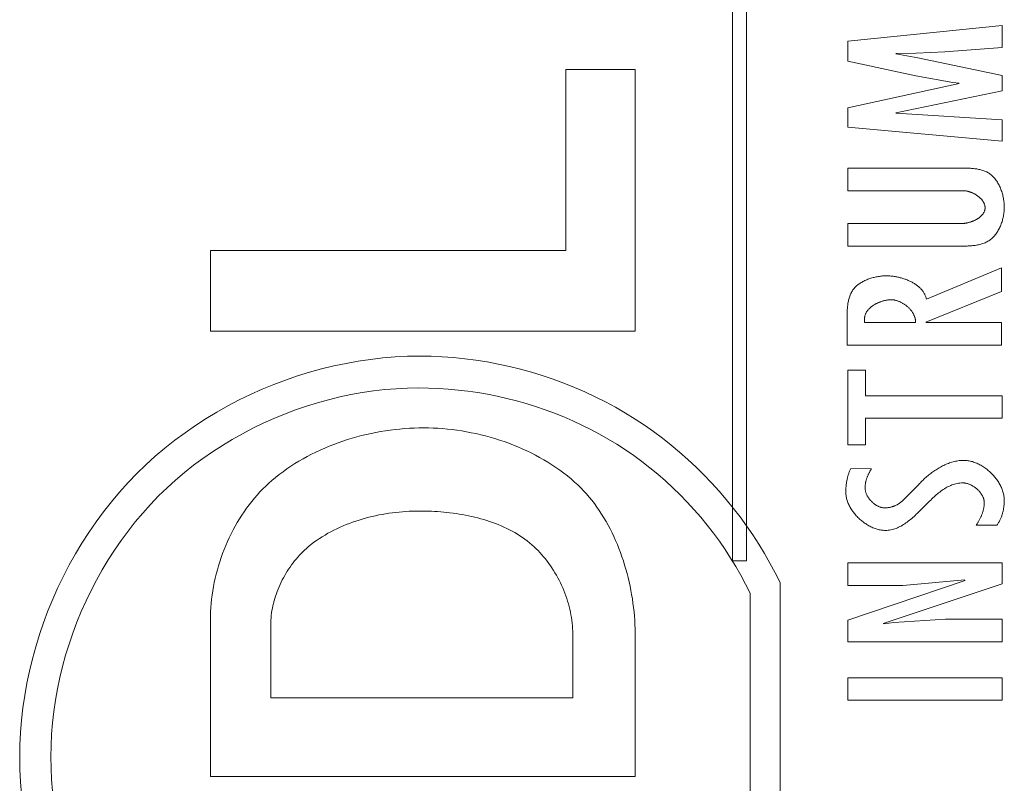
# Model space of a CAD drawing. Header units: millimetres. Extents: x 3925 to 5043, y -86 to 778.
# Tile 21 of 25: x 4511.38 to 4520.68, y 416.63 to 423.85. Entities that reach past the tile are written whole.
import ezdxf

# ---------------------------------------------------------------- set-up
doc = ezdxf.new("R2010")
doc.units = ezdxf.units.MM
doc.header["$LTSCALE"] = 46.255
doc.layers.add('H30K-TOP-COVDXF_CONTINUOUS_LINE', color=7, linetype='CONTINUOUS')

msp = doc.modelspace()

# ---------------------------------------------------------------- linework, layer by layer
at = {"layer": 'H30K-TOP-COVDXF_CONTINUOUS_LINE', "color": 7, "linetype": 'Continuous', "lineweight": 0}
for p, q in [((4518.1124, 427.4913), (4518.1124, 418.7346)), ((4518.2467, 418.7346), (4518.2467, 427.4913)), ((4520.6621, 423.7927), (4519.2033, 423.6437)), ((4520.6621, 423.5841), (4520.6621, 423.7927)), ((4519.2033, 423.6437), (4519.2033, 423.4564)), ((4520.1183, 423.5459), (4520.6621, 423.5841)), ((4519.656, 423.5288), (4519.8476, 423.533)), ((4519.8649, 423.4882), (4519.656, 423.5244)), ((4519.8476, 423.533), (4520.1183, 423.5459)), ((4520.6621, 423.3223), (4519.8649, 423.4882)), ((4516.5385, 421.6681), (4516.5385, 423.3775)), ((4516.5385, 423.3775), (4517.1946, 423.3775)), ((4517.1946, 423.3775), (4517.1946, 420.906)), ((4519.2033, 423.4564), (4519.8457, 423.3181)), ((4519.8457, 423.3181), (4520.1958, 423.2541)), ((4520.6621, 423.1756), (4520.6621, 423.3223)), ((4520.2558, 423.2437), (4519.2033, 423.016)), ((4520.1958, 423.2541), (4520.2558, 423.2478)), ((4519.656, 422.9689), (4520.6621, 423.1756)), ((4519.2033, 423.016), (4519.2033, 422.8328)), ((4520.6621, 422.903), (4519.656, 422.9648)), ((4520.6621, 422.7009), (4520.6621, 422.903)), ((4519.2033, 422.8328), (4520.6621, 422.7009)), ((4519.2033, 422.4447), (4519.2033, 422.2319)), ((4520.2382, 422.4447), (4519.2033, 422.4447)), ((4520.2887, 422.4449), (4520.2382, 422.4447)), ((4519.2033, 422.2319), (4520.2945, 422.2319)), ((4519.2033, 421.921), (4519.2033, 421.7083)), ((4520.2731, 421.921), (4519.2033, 421.921)), ((4520.2636, 421.7081), (4520.2857, 421.7082)), ((4513.1786, 420.906), (4513.1786, 421.6681)), ((4513.1786, 421.6681), (4516.5385, 421.6681)), ((4520.6549, 421.502), (4519.9449, 421.2062)), ((4520.6549, 421.2807), (4520.6549, 421.502)), ((4519.9409, 420.991), (4520.6549, 421.2807)), ((4519.8423, 420.9868), (4519.3605, 420.9868)), ((4520.6549, 420.9868), (4519.9409, 420.9868)), ((4520.6549, 420.774), (4520.6549, 420.9868)), ((4517.1946, 420.906), (4513.1786, 420.906)), ((4519.1962, 420.774), (4520.6549, 420.774)), ((4519.2033, 420.5352), (4519.2033, 419.8307)), ((4519.3713, 420.5352), (4519.2033, 420.5352)), ((4519.3713, 420.2946), (4519.3713, 420.5352)), ((4520.6621, 420.2946), (4519.3713, 420.2946)), ((4520.6621, 420.0819), (4520.6621, 420.2946)), ((4519.3713, 419.8307), (4519.3713, 420.0819)), ((4519.3713, 420.0819), (4520.6621, 420.0819)), ((4519.2033, 419.8307), (4519.3713, 419.8307)), ((4519.4276, 419.6051), (4519.2323, 419.6072)), ((4519.8726, 419.4562), (4519.712, 419.2944)), ((4520.4162, 419.073), (4520.6117, 419.073)), ((4518.1124, 418.7346), (4518.2467, 418.7346)), ((4519.2033, 418.7152), (4519.2033, 418.5023)), ((4520.6621, 418.7152), (4519.2033, 418.7152)), ((4520.6621, 418.5173), (4520.6621, 418.7152)), ((4518.5622, 415.2296), (4518.5622, 418.5292)), ((4520.3119, 418.5492), (4519.2033, 418.1747)), ((4519.7236, 418.5023), (4520.3081, 418.5534)), ((4519.2033, 418.5023), (4519.7236, 418.5023)), ((4519.5378, 418.1426), (4520.6621, 418.5173)), ((4518.2793, 418.43), (4518.2793, 415.3355)), ((4513.1787, 416.6955), (4513.1787, 418.1755)), ((4519.2033, 418.1747), (4519.2033, 417.9703)), ((4520.1261, 418.1831), (4519.6367, 418.1511)), ((4520.6621, 418.1831), (4520.1261, 418.1831)), ((4520.6621, 417.9703), (4520.6621, 418.1831)), ((4513.7494, 418.1283), (4513.7494, 417.4399)), ((4519.6367, 418.1511), (4519.5417, 418.1384)), ((4516.6032, 417.4399), (4516.6032, 418.0431)), ((4517.1946, 418.0136), (4517.1946, 416.6955)), ((4519.2033, 417.9703), (4520.6621, 417.9703)), ((4519.2032, 417.6295), (4519.2032, 417.4166)), ((4520.6621, 417.6295), (4519.2032, 417.6295)), ((4520.6621, 417.4166), (4520.6621, 417.6295)), ((4513.7494, 417.4399), (4516.6032, 417.4399)), ((4519.2032, 417.4166), (4520.6621, 417.4166)), ((4517.1946, 416.6955), (4513.1787, 416.6955))]:
    msp.add_line(p, q, dxfattribs=at)
for points in [[(4520.6815, 422.0764), (4520.6814, 422.0867), (4520.681, 422.097), (4520.6803, 422.1074), (4520.6795, 422.1179), (4520.6783, 422.1285), (4520.6769, 422.1391), (4520.6753, 422.1497), (4520.6734, 422.1604), (4520.6713, 422.171), (4520.6689, 422.1817), (4520.6663, 422.1923), (4520.6634, 422.2029), (4520.6603, 422.2134), (4520.6569, 422.2238), (4520.6533, 422.2341), (4520.6495, 422.2444), (4520.6454, 422.2545), (4520.641, 422.2645), (4520.6365, 422.2743), (4520.6317, 422.284), (4520.6266, 422.2935), (4520.6214, 422.3028), (4520.6159, 422.3119), (4520.6101, 422.3208), (4520.6041, 422.3294), (4520.5979, 422.3378), (4520.5915, 422.3459), (4520.5848, 422.3538), (4520.5779, 422.3613), (4520.5708, 422.3686), (4520.5634, 422.3755), (4520.5559, 422.382), (4520.548, 422.3882), (4520.54, 422.3941), (4520.5318, 422.3995), (4520.5235, 422.4044), (4520.5151, 422.409), (4520.5064, 422.4132), (4520.4976, 422.417), (4520.4886, 422.4206), (4520.4795, 422.4238), (4520.4702, 422.4267), (4520.4607, 422.4294), (4520.4512, 422.4318), (4520.4415, 422.4339), (4520.4317, 422.4358), (4520.4218, 422.4375), (4520.4118, 422.4389), (4520.4017, 422.4402), (4520.3916, 422.4412), (4520.3814, 422.4421), (4520.3711, 422.4429), (4520.3609, 422.4435), (4520.3506, 422.444), (4520.3402, 422.4443), (4520.3299, 422.4446), (4520.3196, 422.4448), (4520.3093, 422.4449), (4520.2887, 422.4449)], [(4520.2945, 422.2319), (4520.2989, 422.2318), (4520.3034, 422.2315), (4520.308, 422.2311), (4520.3126, 422.2306), (4520.3172, 422.23), (4520.3218, 422.2293), (4520.3265, 422.2284), (4520.3312, 422.2275), (4520.336, 422.2264), (4520.3407, 422.2252), (4520.3454, 422.2239), (4520.3502, 422.2226), (4520.3549, 422.2211), (4520.3597, 422.2195), (4520.3644, 422.2178), (4520.3692, 422.216), (4520.3739, 422.2141), (4520.3786, 422.2121), (4520.3832, 422.21), (4520.3879, 422.2079), (4520.3925, 422.2056), (4520.397, 422.2033), (4520.4016, 422.2009), (4520.406, 422.1983), (4520.4105, 422.1957), (4520.4148, 422.1931), (4520.4191, 422.1903), (4520.4234, 422.1875), (4520.4276, 422.1846), (4520.4317, 422.1816), (4520.4357, 422.1785), (4520.4396, 422.1754), (4520.4435, 422.1722), (4520.4473, 422.1689), (4520.451, 422.1656), (4520.4545, 422.1622), (4520.458, 422.1587), (4520.4614, 422.1552), (4520.4646, 422.1516), (4520.4678, 422.148), (4520.4708, 422.1443), (4520.4737, 422.1405), (4520.4764, 422.1367), (4520.4791, 422.1329), (4520.4816, 422.129), (4520.4839, 422.125), (4520.4861, 422.121), (4520.4882, 422.117), (4520.49, 422.1129), (4520.4918, 422.1088), (4520.4934, 422.1046), (4520.4948, 422.1004), (4520.496, 422.0962), (4520.497, 422.0919), (4520.4979, 422.0876), (4520.4986, 422.0833), (4520.4991, 422.0789), (4520.4994, 422.0746), (4520.4995, 422.0701)], [(4520.4995, 422.0701), (4520.4994, 422.0659), (4520.4991, 422.0616), (4520.4986, 422.0574), (4520.4979, 422.0533), (4520.497, 422.0492), (4520.4959, 422.0452), (4520.4947, 422.0412), (4520.4933, 422.0373), (4520.4917, 422.0334), (4520.4899, 422.0296), (4520.488, 422.0258), (4520.4859, 422.0221), (4520.4837, 422.0185), (4520.4813, 422.0149), (4520.4788, 422.0113), (4520.4762, 422.0079), (4520.4734, 422.0044), (4520.4704, 422.0011), (4520.4674, 421.9977), (4520.4642, 421.9945), (4520.4609, 421.9913), (4520.4575, 421.9882), (4520.454, 421.9851), (4520.4503, 421.9821), (4520.4466, 421.9792), (4520.4428, 421.9763), (4520.4389, 421.9735), (4520.4348, 421.9708), (4520.4308, 421.9681), (4520.4266, 421.9655), (4520.4223, 421.9629), (4520.418, 421.9605), (4520.4137, 421.958), (4520.4092, 421.9557), (4520.4047, 421.9534), (4520.4002, 421.9512), (4520.3956, 421.9491), (4520.3909, 421.9471), (4520.3862, 421.9451), (4520.3815, 421.9432), (4520.3768, 421.9413), (4520.372, 421.9396), (4520.3672, 421.9379), (4520.3624, 421.9363), (4520.3575, 421.9348), (4520.3527, 421.9333), (4520.3478, 421.9319), (4520.343, 421.9306), (4520.3381, 421.9294), (4520.3333, 421.9283), (4520.3285, 421.9272), (4520.3237, 421.9262), (4520.3189, 421.9253), (4520.3141, 421.9245), (4520.3094, 421.9238), (4520.3047, 421.9231), (4520.3, 421.9226), (4520.2954, 421.9221), (4520.2909, 421.9217), (4520.2863, 421.9214), (4520.2819, 421.9212), (4520.2775, 421.921), (4520.2731, 421.921)], [(4520.2857, 421.7082), (4520.2968, 421.7083), (4520.308, 421.7085), (4520.3191, 421.7087), (4520.3302, 421.7091), (4520.3414, 421.7096), (4520.3525, 421.7102), (4520.3635, 421.711), (4520.3746, 421.7119), (4520.3855, 421.713), (4520.3964, 421.7143), (4520.4072, 421.7158), (4520.418, 421.7175), (4520.4286, 421.7194), (4520.4391, 421.7216), (4520.4495, 421.724), (4520.4597, 421.7267), (4520.4698, 421.7297), (4520.4798, 421.733), (4520.4896, 421.7366), (4520.4992, 421.7405), (4520.5086, 421.7447), (4520.5178, 421.7494), (4520.5268, 421.7543), (4520.5355, 421.7597), (4520.5441, 421.7655), (4520.5521, 421.7714), (4520.5599, 421.7778), (4520.5675, 421.7845), (4520.5749, 421.7916), (4520.582, 421.7989), (4520.5888, 421.8066), (4520.5955, 421.8146), (4520.6019, 421.8229), (4520.608, 421.8314), (4520.6139, 421.8402), (4520.6196, 421.8492), (4520.625, 421.8585), (4520.6302, 421.8679), (4520.6352, 421.8775), (4520.6399, 421.8873), (4520.6443, 421.8973), (4520.6485, 421.9074), (4520.6525, 421.9177), (4520.6562, 421.928), (4520.6597, 421.9385), (4520.6629, 421.949), (4520.6658, 421.9596), (4520.6685, 421.9703), (4520.671, 421.981), (4520.6732, 421.9917), (4520.6751, 422.0024), (4520.6768, 422.0131), (4520.6782, 422.0238), (4520.6794, 422.0345), (4520.6803, 422.0451), (4520.681, 422.0556), (4520.6814, 422.0661), (4520.6815, 422.0764)], [(4519.2033, 421.7083), (4520.2308, 421.7082), (4520.2636, 421.7081)], [(4519.5696, 421.4276), (4519.56, 421.4275), (4519.5503, 421.4272), (4519.5405, 421.4267), (4519.5307, 421.4261), (4519.5207, 421.4252), (4519.5108, 421.4241), (4519.5008, 421.4228), (4519.4907, 421.4213), (4519.4807, 421.4196), (4519.4707, 421.4176), (4519.4606, 421.4155), (4519.4506, 421.4132), (4519.4407, 421.4107), (4519.4308, 421.408), (4519.4209, 421.405), (4519.4112, 421.4019), (4519.4015, 421.3985), (4519.3919, 421.395), (4519.3825, 421.3912), (4519.3731, 421.3872), (4519.3639, 421.383), (4519.3549, 421.3786), (4519.346, 421.374), (4519.3373, 421.3692), (4519.3287, 421.3642), (4519.3204, 421.3589), (4519.3123, 421.3534), (4519.3044, 421.3478), (4519.2968, 421.3419), (4519.2894, 421.3357), (4519.2823, 421.3294), (4519.2754, 421.3229), (4519.2689, 421.3161), (4519.2626, 421.3091), (4519.2566, 421.3019), (4519.251, 421.2945), (4519.2457, 421.2868), (4519.2407, 421.2788), (4519.236, 421.2706), (4519.2317, 421.2621), (4519.2277, 421.2535), (4519.224, 421.2447), (4519.2206, 421.2357), (4519.2175, 421.2266), (4519.2147, 421.2173), (4519.2121, 421.2079), (4519.2098, 421.1984), (4519.2077, 421.1888), (4519.2058, 421.179), (4519.2042, 421.1692), (4519.2027, 421.1593), (4519.2014, 421.1493), (4519.2004, 421.1393), (4519.1994, 421.1293), (4519.1986, 421.1192), (4519.198, 421.1092), (4519.1975, 421.0991), (4519.1971, 421.089), (4519.1967, 421.079), (4519.1965, 421.0689), (4519.1963, 421.059), (4519.1963, 421.0491), (4519.1962, 421.0392), (4519.1962, 420.774)], [(4519.9449, 421.2062), (4519.9436, 421.2135), (4519.9419, 421.2208), (4519.9399, 421.2279), (4519.9375, 421.2349), (4519.9349, 421.2418), (4519.932, 421.2486), (4519.9289, 421.2552), (4519.9254, 421.2618), (4519.9217, 421.2682), (4519.9177, 421.2745), (4519.9135, 421.2806), (4519.909, 421.2867), (4519.9043, 421.2926), (4519.8994, 421.2984), (4519.8942, 421.3041), (4519.8888, 421.3097), (4519.8832, 421.3151), (4519.8775, 421.3204), (4519.8715, 421.3256), (4519.8653, 421.3307), (4519.859, 421.3356), (4519.8525, 421.3404), (4519.8458, 421.3451), (4519.839, 421.3497), (4519.8321, 421.3542), (4519.825, 421.3585), (4519.8177, 421.3627), (4519.8104, 421.3667), (4519.8029, 421.3707), (4519.7953, 421.3745), (4519.7877, 421.3782), (4519.7799, 421.3817), (4519.772, 421.3851), (4519.7641, 421.3884), (4519.7561, 421.3916), (4519.748, 421.3946), (4519.7399, 421.3975), (4519.7317, 421.4003), (4519.7235, 421.4029), (4519.7152, 421.4055), (4519.707, 421.4078), (4519.6987, 421.4101), (4519.6904, 421.4122), (4519.6821, 421.4142), (4519.6738, 421.416), (4519.6655, 421.4177), (4519.6572, 421.4193), (4519.6489, 421.4207), (4519.6407, 421.422), (4519.6326, 421.4232), (4519.6244, 421.4242), (4519.6164, 421.4251), (4519.6084, 421.4259), (4519.6004, 421.4265), (4519.5926, 421.427), (4519.5848, 421.4274), (4519.5772, 421.4276), (4519.5696, 421.4276)], [(4519.3605, 420.9868), (4519.3605, 421.0259), (4519.3607, 421.0309), (4519.3612, 421.0357), (4519.3619, 421.0406), (4519.3628, 421.0454), (4519.3639, 421.0502), (4519.3653, 421.0549), (4519.3668, 421.0595), (4519.3685, 421.0641), (4519.3704, 421.0687), (4519.3726, 421.0732), (4519.3749, 421.0776), (4519.3773, 421.082), (4519.38, 421.0864), (4519.3828, 421.0907), (4519.3858, 421.0949), (4519.3889, 421.099), (4519.3922, 421.1031), (4519.3957, 421.1072), (4519.3992, 421.1111), (4519.403, 421.115), (4519.4068, 421.1189), (4519.4108, 421.1226), (4519.4149, 421.1263), (4519.4191, 421.13), (4519.4235, 421.1335), (4519.4279, 421.137), (4519.4324, 421.1404), (4519.4371, 421.1437), (4519.4418, 421.147), (4519.4466, 421.1501), (4519.4516, 421.1532), (4519.4565, 421.1562), (4519.4616, 421.1592), (4519.4667, 421.162), (4519.4719, 421.1647), (4519.4771, 421.1674), (4519.4824, 421.17), (4519.4878, 421.1725), (4519.4932, 421.1749), (4519.4986, 421.1772), (4519.504, 421.1794), (4519.5095, 421.1815), (4519.515, 421.1835), (4519.5205, 421.1854), (4519.5261, 421.1873), (4519.5316, 421.189), (4519.5371, 421.1906), (4519.5427, 421.1921), (4519.5482, 421.1935), (4519.5537, 421.1948), (4519.5592, 421.196), (4519.5647, 421.1971), (4519.5701, 421.1981), (4519.5755, 421.199), (4519.5809, 421.1998), (4519.5862, 421.2004), (4519.5915, 421.2009), (4519.5967, 421.2014), (4519.6019, 421.2016), (4519.607, 421.2018), (4519.612, 421.2019)], [(4519.612, 421.2019), (4519.6175, 421.2018), (4519.623, 421.2015), (4519.6285, 421.201), (4519.6341, 421.2004), (4519.6397, 421.1995), (4519.6453, 421.1985), (4519.6509, 421.1973), (4519.6566, 421.1959), (4519.6622, 421.1944), (4519.6679, 421.1927), (4519.6736, 421.1908), (4519.6792, 421.1888), (4519.6848, 421.1866), (4519.6904, 421.1843), (4519.696, 421.1818), (4519.7016, 421.1792), (4519.7071, 421.1764), (4519.7126, 421.1735), (4519.7181, 421.1705), (4519.7235, 421.1673), (4519.7288, 421.164), (4519.7341, 421.1606), (4519.7393, 421.1571), (4519.7445, 421.1535), (4519.7495, 421.1497), (4519.7545, 421.1459), (4519.7595, 421.1419), (4519.7643, 421.1378), (4519.769, 421.1337), (4519.7736, 421.1294), (4519.7782, 421.1251), (4519.7826, 421.1207), (4519.7869, 421.1161), (4519.7911, 421.1116), (4519.7951, 421.1069), (4519.7991, 421.1021), (4519.8029, 421.0973), (4519.8065, 421.0925), (4519.81, 421.0875), (4519.8134, 421.0825), (4519.8166, 421.0775), (4519.8196, 421.0724), (4519.8225, 421.0673), (4519.8252, 421.0621), (4519.8277, 421.0568), (4519.8301, 421.0516), (4519.8322, 421.0463), (4519.8342, 421.041), (4519.836, 421.0356), (4519.8376, 421.0302), (4519.8389, 421.0248), (4519.8401, 421.0194), (4519.841, 421.014), (4519.8418, 421.0086), (4519.8423, 421.0031), (4519.8425, 420.9977), (4519.8426, 420.9923), (4519.8423, 420.9868)], [(4515.1577, 420.6693), (4515.0417, 420.6674), (4514.9255, 420.6616), (4514.8092, 420.652), (4514.6928, 420.6386), (4514.5767, 420.6215), (4514.4607, 420.6008), (4514.3452, 420.5763), (4514.2302, 420.5483), (4514.1159, 420.5167), (4514.0024, 420.4816), (4513.8898, 420.443), (4513.7783, 420.401), (4513.6679, 420.3555), (4513.5589, 420.3067), (4513.4513, 420.2546), (4513.3453, 420.1992), (4513.241, 420.1405), (4513.1386, 420.0786), (4513.0381, 420.0136), (4512.9397, 419.9455), (4512.8436, 419.8742), (4512.7499, 419.8), (4512.6586, 419.7227), (4512.57, 419.6425), (4512.4841, 419.5593), (4512.401, 419.4732), (4512.3208, 419.3842), (4512.2436, 419.2927), (4512.1694, 419.1986), (4512.0983, 419.1022), (4512.0303, 419.0036), (4511.9654, 418.9028), (4511.9036, 418.8001), (4511.8451, 418.6956), (4511.7899, 418.5893), (4511.7379, 418.4814), (4511.6892, 418.3722), (4511.6439, 418.2615), (4511.602, 418.1498), (4511.5636, 418.0369), (4511.5286, 417.9231), (4511.4972, 417.8086), (4511.4693, 417.6934), (4511.445, 417.5776), (4511.4243, 417.4615), (4511.4073, 417.3451), (4511.394, 417.2285), (4511.3845, 417.112), (4511.3787, 416.9956), (4511.3768, 416.8794)], [(4518.5622, 418.5292), (4518.5159, 418.6216), (4518.467, 418.7129), (4518.4155, 418.8029), (4518.3614, 418.8916), (4518.3048, 418.979), (4518.2458, 419.0649), (4518.1844, 419.1493), (4518.1206, 419.2321), (4518.0546, 419.3133), (4517.9863, 419.3926), (4517.9158, 419.4702), (4517.8433, 419.5459), (4517.7686, 419.6196), (4517.6919, 419.6913), (4517.6132, 419.7608), (4517.5327, 419.8282), (4517.4502, 419.8933), (4517.366, 419.956), (4517.28, 420.0164), (4517.1923, 420.0743), (4517.1005, 420.131), (4517.0071, 420.1851), (4516.9122, 420.2364), (4516.8158, 420.2849), (4516.7181, 420.3307), (4516.6191, 420.3736), (4516.519, 420.4138), (4516.4178, 420.4511), (4516.3157, 420.4855), (4516.2127, 420.5171), (4516.109, 420.5457), (4516.0046, 420.5714), (4515.8996, 420.5942), (4515.7942, 420.614), (4515.6885, 420.6308), (4515.5824, 420.6446), (4515.4763, 420.6554), (4515.37, 420.6631), (4515.2638, 420.6677), (4515.1577, 420.6693)], [(4511.6715, 416.8826), (4511.6733, 416.9895), (4511.6786, 417.0965), (4511.6874, 417.2037), (4511.6996, 417.3109), (4511.7152, 417.418), (4511.7342, 417.5248), (4511.7566, 417.6313), (4511.7822, 417.7372), (4511.8112, 417.8426), (4511.8433, 417.9472), (4511.8787, 418.051), (4511.9172, 418.1538), (4511.9589, 418.2555), (4512.0036, 418.3561), (4512.0514, 418.4552), (4512.1023, 418.553), (4512.1561, 418.6492), (4512.2129, 418.7436), (4512.2725, 418.8363), (4512.3351, 418.927), (4512.4005, 419.0157), (4512.4688, 419.1022), (4512.5398, 419.1864), (4512.6135, 419.2682), (4512.6899, 419.3474), (4512.7689, 419.4239), (4512.8504, 419.4977), (4512.9343, 419.5688), (4513.0205, 419.6371), (4513.1089, 419.7026), (4513.1994, 419.7653), (4513.2918, 419.8251), (4513.386, 419.882), (4513.4819, 419.936), (4513.5793, 419.9869), (4513.6783, 420.0349), (4513.7785, 420.0798), (4513.88, 420.1216), (4513.9826, 420.1603), (4514.0861, 420.1958), (4514.1905, 420.2281), (4514.2956, 420.2571), (4514.4014, 420.2829), (4514.5076, 420.3054), (4514.6142, 420.3245), (4514.7211, 420.3402), (4514.828, 420.3525), (4514.935, 420.3613), (4515.0419, 420.3667), (4515.1485, 420.3684)], [(4515.1485, 420.3684), (4515.2413, 420.3672), (4515.3341, 420.3635), (4515.427, 420.3573), (4515.5199, 420.3487), (4515.6127, 420.3377), (4515.7053, 420.3242), (4515.7976, 420.3083), (4515.8896, 420.29), (4515.9812, 420.2693), (4516.0723, 420.2461), (4516.1628, 420.2206), (4516.2527, 420.1927), (4516.3419, 420.1625), (4516.4302, 420.1299), (4516.5177, 420.0949), (4516.6042, 420.0575), (4516.6897, 420.0179), (4516.774, 419.9759), (4516.8572, 419.9316), (4516.9391, 419.8849), (4517.0196, 419.836), (4517.1002, 419.7838), (4517.1793, 419.7293), (4517.2568, 419.6725), (4517.3326, 419.6135), (4517.4068, 419.5525), (4517.4792, 419.4894), (4517.5498, 419.4243), (4517.6185, 419.3573), (4517.6853, 419.2885), (4517.7502, 419.2179), (4517.8131, 419.1456), (4517.8739, 419.0717), (4517.9326, 418.9962), (4517.989, 418.9193), (4518.0433, 418.8409), (4518.0953, 418.7611), (4518.1449, 418.6801), (4518.1922, 418.5979), (4518.237, 418.5145), (4518.2793, 418.43)], [(4513.7597, 419.4936), (4513.7941, 419.5222), (4513.8292, 419.55), (4513.8651, 419.5769), (4513.9017, 419.603), (4513.9391, 419.6283), (4513.9771, 419.6527), (4514.0158, 419.6762), (4514.0551, 419.699), (4514.0949, 419.7209), (4514.1353, 419.7419), (4514.1763, 419.7621), (4514.2177, 419.7815), (4514.2596, 419.8), (4514.302, 419.8177), (4514.3447, 419.8345), (4514.3879, 419.8504), (4514.4313, 419.8655), (4514.4751, 419.8798), (4514.5192, 419.8932), (4514.5635, 419.9057), (4514.6081, 419.9174), (4514.6528, 419.9282), (4514.6977, 419.9382), (4514.7428, 419.9473), (4514.7879, 419.9556), (4514.8332, 419.9629), (4514.8784, 419.9695), (4514.9237, 419.9751), (4514.969, 419.9799), (4515.0142, 419.9838), (4515.0593, 419.9869), (4515.1044, 419.989), (4515.1493, 419.9904), (4515.194, 419.9908)], [(4515.194, 419.9908), (4515.2387, 419.9903), (4515.2836, 419.989), (4515.3286, 419.9867), (4515.3737, 419.9835), (4515.4189, 419.9795), (4515.4641, 419.9745), (4515.5093, 419.9686), (4515.5546, 419.9618), (4515.5997, 419.9542), (4515.6448, 419.9456), (4515.6898, 419.9362), (4515.7346, 419.9258), (4515.7793, 419.9146), (4515.8238, 419.9025), (4515.868, 419.8896), (4515.9119, 419.8757), (4515.9556, 419.861), (4515.9989, 419.8454), (4516.0419, 419.8289), (4516.0844, 419.8116), (4516.1265, 419.7934), (4516.1682, 419.7743), (4516.2094, 419.7544), (4516.2501, 419.7336), (4516.2902, 419.712), (4516.3297, 419.6895), (4516.3686, 419.6661), (4516.4068, 419.6419), (4516.4444, 419.6168), (4516.4813, 419.5909), (4516.5174, 419.5642), (4516.5527, 419.5366), (4516.5873, 419.5082), (4516.621, 419.4789)], [(4520.3002, 419.6839), (4520.2887, 419.6838), (4520.2772, 419.6832), (4520.2657, 419.6823), (4520.2543, 419.6811), (4520.2428, 419.6795), (4520.2315, 419.6776), (4520.2201, 419.6753), (4520.2088, 419.6728), (4520.1975, 419.6699), (4520.1863, 419.6667), (4520.1751, 419.6633), (4520.164, 419.6596), (4520.153, 419.6555), (4520.142, 419.6513), (4520.131, 419.6467), (4520.1202, 419.642), (4520.1094, 419.6369), (4520.0986, 419.6317), (4520.088, 419.6262), (4520.0774, 419.6205), (4520.067, 419.6146), (4520.0566, 419.6085), (4520.0463, 419.6022), (4520.0361, 419.5957), (4520.026, 419.589), (4520.016, 419.5822), (4520.0061, 419.5752), (4519.9963, 419.568), (4519.9866, 419.5607), (4519.9771, 419.5533), (4519.9676, 419.5457), (4519.9583, 419.538), (4519.9491, 419.5302), (4519.9401, 419.5223), (4519.9311, 419.5143), (4519.9223, 419.5062), (4519.9137, 419.498), (4519.9052, 419.4898), (4519.8968, 419.4815), (4519.8886, 419.4731), (4519.8805, 419.4647), (4519.8726, 419.4562)], [(4520.6814, 419.3072), (4520.6812, 419.3171), (4520.6806, 419.3271), (4520.6796, 419.3371), (4520.6782, 419.3471), (4520.6764, 419.3571), (4520.6742, 419.3672), (4520.6717, 419.3772), (4520.6688, 419.3872), (4520.6656, 419.3971), (4520.662, 419.4071), (4520.6581, 419.4169), (4520.6539, 419.4268), (4520.6494, 419.4366), (4520.6445, 419.4463), (4520.6394, 419.4559), (4520.634, 419.4655), (4520.6283, 419.4749), (4520.6223, 419.4843), (4520.6161, 419.4935), (4520.6096, 419.5026), (4520.6029, 419.5116), (4520.5959, 419.5205), (4520.5887, 419.5292), (4520.5813, 419.5378), (4520.5737, 419.5462), (4520.5658, 419.5545), (4520.5578, 419.5626), (4520.5496, 419.5705), (4520.5413, 419.5781), (4520.5327, 419.5856), (4520.524, 419.5929), (4520.5152, 419.6), (4520.5062, 419.6069), (4520.4971, 419.6135), (4520.4878, 419.6198), (4520.4785, 419.626), (4520.469, 419.6318), (4520.4594, 419.6374), (4520.4498, 419.6427), (4520.4401, 419.6478), (4520.4303, 419.6525), (4520.4204, 419.657), (4520.4105, 419.6611), (4520.4005, 419.6649), (4520.3905, 419.6684), (4520.3805, 419.6716), (4520.3704, 419.6744), (4520.3604, 419.6769), (4520.3503, 419.679), (4520.3402, 419.6808), (4520.3302, 419.6821), (4520.3202, 419.6831), (4520.3102, 419.6837), (4520.3002, 419.6839)], [(4519.2323, 419.6072), (4519.2288, 419.6007), (4519.2255, 419.594), (4519.2223, 419.5872), (4519.2193, 419.5804), (4519.2165, 419.5735), (4519.2137, 419.5666), (4519.2111, 419.5596), (4519.2087, 419.5525), (4519.2064, 419.5454), (4519.2042, 419.5382), (4519.2021, 419.531), (4519.2002, 419.5237), (4519.1984, 419.5164), (4519.1967, 419.509), (4519.1951, 419.5016), (4519.1936, 419.4942), (4519.1923, 419.4868), (4519.1911, 419.4793), (4519.1899, 419.4718), (4519.1889, 419.4643), (4519.188, 419.4568), (4519.1872, 419.4492), (4519.1865, 419.4417), (4519.1858, 419.4342), (4519.1853, 419.4266), (4519.1849, 419.4191), (4519.1845, 419.4116), (4519.1842, 419.4041), (4519.184, 419.3966), (4519.1839, 419.3891), (4519.1839, 419.3816)], [(4519.3658, 419.4243), (4519.3659, 419.4301), (4519.3661, 419.4359), (4519.3664, 419.4417), (4519.3669, 419.4474), (4519.3676, 419.4532), (4519.3683, 419.459), (4519.3692, 419.4648), (4519.3702, 419.4705), (4519.3713, 419.4763), (4519.3726, 419.482), (4519.374, 419.4877), (4519.3755, 419.4934), (4519.377, 419.499), (4519.3787, 419.5047), (4519.3806, 419.5103), (4519.3825, 419.5159), (4519.3845, 419.5215), (4519.3866, 419.527), (4519.3888, 419.5325), (4519.3911, 419.538), (4519.3934, 419.5434), (4519.3959, 419.5488), (4519.3984, 419.5542), (4519.401, 419.5595), (4519.4037, 419.5647), (4519.4065, 419.57), (4519.4093, 419.5751), (4519.4122, 419.5803), (4519.4152, 419.5853), (4519.4182, 419.5904), (4519.4213, 419.5953), (4519.4244, 419.6002), (4519.4276, 419.6051)], [(4513.1787, 418.1755), (4513.1792, 418.2145), (4513.1806, 418.2537), (4513.183, 418.293), (4513.1862, 418.3325), (4513.1904, 418.372), (4513.1955, 418.4116), (4513.2015, 418.4512), (4513.2084, 418.4907), (4513.2161, 418.5302), (4513.2248, 418.5697), (4513.2343, 418.609), (4513.2447, 418.6482), (4513.2559, 418.6872), (4513.2679, 418.7261), (4513.2808, 418.7647), (4513.2946, 418.803), (4513.3091, 418.8411), (4513.3245, 418.8788), (4513.3406, 418.9162), (4513.3576, 418.9532), (4513.3753, 418.9897), (4513.3938, 419.0259), (4513.4131, 419.0615), (4513.4332, 419.0967), (4513.454, 419.1313), (4513.4756, 419.1653), (4513.4979, 419.1988), (4513.5209, 419.2316), (4513.5446, 419.2638), (4513.5691, 419.2952), (4513.5943, 419.326), (4513.6202, 419.356), (4513.6467, 419.3852), (4513.674, 419.4136), (4513.7019, 419.4411), (4513.7305, 419.4678), (4513.7597, 419.4936)], [(4516.621, 419.4789), (4516.65, 419.4523), (4516.6781, 419.4248), (4516.7055, 419.3964), (4516.7322, 419.3672), (4516.758, 419.3372), (4516.7831, 419.3065), (4516.8074, 419.275), (4516.8309, 419.2428), (4516.8537, 419.2099), (4516.8757, 419.1764), (4516.897, 419.1423), (4516.9175, 419.1076), (4516.9372, 419.0723), (4516.9562, 419.0365), (4516.9745, 419.0002), (4516.992, 418.9634), (4517.0087, 418.9261), (4517.0247, 418.8885), (4517.04, 418.8504), (4517.0546, 418.812), (4517.0684, 418.7733), (4517.0814, 418.7343), (4517.0938, 418.695), (4517.1054, 418.6555), (4517.1163, 418.6157), (4517.1265, 418.5758), (4517.1359, 418.5357), (4517.1447, 418.4955), (4517.1527, 418.4552), (4517.16, 418.4148), (4517.1666, 418.3744), (4517.1725, 418.3339), (4517.1777, 418.2935), (4517.1822, 418.2532), (4517.186, 418.2129), (4517.1891, 418.1727), (4517.1915, 418.1327), (4517.1932, 418.0928), (4517.1942, 418.0531), (4517.1946, 418.0136)], [(4519.8916, 419.2151), (4519.9543, 419.278), (4519.9648, 419.2884), (4519.9753, 419.2987), (4519.9858, 419.3089), (4519.9964, 419.319), (4520.007, 419.329), (4520.0176, 419.3387), (4520.0283, 419.3483), (4520.0391, 419.3577), (4520.0499, 419.3669), (4520.0608, 419.3758), (4520.0718, 419.3844), (4520.0828, 419.3928), (4520.0939, 419.4009), (4520.1052, 419.4086), (4520.1165, 419.416), (4520.1279, 419.423), (4520.1395, 419.4296), (4520.1511, 419.4358), (4520.1629, 419.4415), (4520.1748, 419.4469), (4520.1869, 419.4517), (4520.199, 419.4561), (4520.2114, 419.4599), (4520.2238, 419.4632), (4520.2365, 419.4659), (4520.2493, 419.4681), (4520.2622, 419.4697), (4520.2754, 419.4707), (4520.2887, 419.471)], [(4520.2887, 419.471), (4520.2937, 419.4709), (4520.2988, 419.4706), (4520.3039, 419.4702), (4520.309, 419.4695), (4520.3142, 419.4687), (4520.3193, 419.4677), (4520.3245, 419.4666), (4520.3297, 419.4653), (4520.3348, 419.4638), (4520.34, 419.4622), (4520.3452, 419.4604), (4520.3503, 419.4584), (4520.3554, 419.4564), (4520.3605, 419.4541), (4520.3656, 419.4518), (4520.3707, 419.4493), (4520.3757, 419.4467), (4520.3806, 419.4439), (4520.3855, 419.441), (4520.3904, 419.438), (4520.3952, 419.4349), (4520.4, 419.4317), (4520.4046, 419.4283), (4520.4093, 419.4249), (4520.4138, 419.4213), (4520.4183, 419.4176), (4520.4226, 419.4139), (4520.4269, 419.41), (4520.4311, 419.4061), (4520.4352, 419.4021), (4520.4392, 419.398), (4520.4431, 419.3938), (4520.4468, 419.3895), (4520.4505, 419.3852), (4520.454, 419.3808), (4520.4574, 419.3764), (4520.4607, 419.3718), (4520.4638, 419.3672), (4520.4668, 419.3626), (4520.4697, 419.3579), (4520.4724, 419.3532), (4520.4749, 419.3484), (4520.4773, 419.3436), (4520.4795, 419.3387), (4520.4816, 419.3339), (4520.4835, 419.3289), (4520.4852, 419.324), (4520.4867, 419.319), (4520.488, 419.314), (4520.4892, 419.309), (4520.4901, 419.304), (4520.4909, 419.299), (4520.4914, 419.294), (4520.4917, 419.289), (4520.4918, 419.2839)], [(4519.1839, 419.3816), (4519.1841, 419.372), (4519.1847, 419.3624), (4519.1857, 419.3528), (4519.1871, 419.3431), (4519.1889, 419.3334), (4519.191, 419.3238), (4519.1935, 419.3142), (4519.1964, 419.3046), (4519.1995, 419.295), (4519.2031, 419.2855), (4519.2069, 419.276), (4519.2111, 419.2666), (4519.2156, 419.2572), (4519.2204, 419.2479), (4519.2254, 419.2387), (4519.2308, 419.2296), (4519.2364, 419.2206), (4519.2423, 419.2117), (4519.2484, 419.2028), (4519.2548, 419.1941), (4519.2615, 419.1855), (4519.2683, 419.1771), (4519.2754, 419.1688), (4519.2827, 419.1606), (4519.2902, 419.1526), (4519.2979, 419.1448), (4519.3058, 419.1371), (4519.3138, 419.1296), (4519.3221, 419.1223), (4519.3305, 419.1152), (4519.339, 419.1083), (4519.3477, 419.1016), (4519.3565, 419.0951), (4519.3654, 419.0888), (4519.3745, 419.0828), (4519.3837, 419.077), (4519.3929, 419.0714), (4519.4023, 419.0661), (4519.4117, 419.0611), (4519.4212, 419.0563), (4519.4308, 419.0518), (4519.4404, 419.0476), (4519.4501, 419.0437), (4519.4598, 419.0401), (4519.4696, 419.0368), (4519.4794, 419.0338), (4519.4891, 419.0311), (4519.4989, 419.0288), (4519.5087, 419.0268), (4519.5185, 419.0251), (4519.5282, 419.0238), (4519.5379, 419.0229), (4519.5476, 419.0223), (4519.5572, 419.0221)], [(4519.5533, 419.2347), (4519.5484, 419.2348), (4519.5434, 419.2351), (4519.5385, 419.2357), (4519.5335, 419.2364), (4519.5285, 419.2372), (4519.5235, 419.2383), (4519.5185, 419.2396), (4519.5135, 419.241), (4519.5086, 419.2426), (4519.5036, 419.2444), (4519.4987, 419.2463), (4519.4938, 419.2484), (4519.489, 419.2507), (4519.4841, 419.2531), (4519.4793, 419.2556), (4519.4746, 419.2583), (4519.4699, 419.2612), (4519.4652, 419.2641), (4519.4606, 419.2672), (4519.4561, 419.2705), (4519.4516, 419.2738), (4519.4472, 419.2773), (4519.4428, 419.2808), (4519.4386, 419.2845), (4519.4344, 419.2883), (4519.4303, 419.2922), (4519.4262, 419.2962), (4519.4223, 419.3003), (4519.4185, 419.3044), (4519.4147, 419.3087), (4519.4111, 419.313), (4519.4076, 419.3174), (4519.4042, 419.3219), (4519.4009, 419.3264), (4519.3977, 419.331), (4519.3947, 419.3356), (4519.3917, 419.3403), (4519.389, 419.3451), (4519.3863, 419.3499), (4519.3838, 419.3547), (4519.3814, 419.3596), (4519.3792, 419.3645), (4519.3772, 419.3695), (4519.3753, 419.3744), (4519.3735, 419.3794), (4519.3719, 419.3844), (4519.3705, 419.3894), (4519.3693, 419.3944), (4519.3682, 419.3994), (4519.3674, 419.4044), (4519.3667, 419.4094), (4519.3662, 419.4144), (4519.3659, 419.4193), (4519.3658, 419.4243)], [(4519.712, 419.2944), (4519.708, 419.2911), (4519.704, 419.2879), (4519.6999, 419.2848), (4519.6957, 419.2817), (4519.6914, 419.2787), (4519.687, 419.2758), (4519.6826, 419.273), (4519.6781, 419.2703), (4519.6736, 419.2677), (4519.6689, 419.2651), (4519.6643, 419.2627), (4519.6595, 419.2603), (4519.6548, 419.258), (4519.6499, 419.2559), (4519.6451, 419.2538), (4519.6402, 419.2518), (4519.6352, 419.2499), (4519.6302, 419.2481), (4519.6252, 419.2465), (4519.6202, 419.2449), (4519.6151, 419.2434), (4519.61, 419.2421), (4519.6049, 419.2408), (4519.5998, 419.2397), (4519.5946, 419.2387), (4519.5895, 419.2378), (4519.5843, 419.237), (4519.5791, 419.2363), (4519.574, 419.2357), (4519.5688, 419.2353), (4519.5636, 419.235), (4519.5585, 419.2348), (4519.5533, 419.2347)], [(4520.4918, 419.2839), (4520.4918, 419.2774), (4520.4915, 419.2708), (4520.4911, 419.2642), (4520.4905, 419.2576), (4520.4897, 419.2511), (4520.4888, 419.2445), (4520.4877, 419.238), (4520.4865, 419.2315), (4520.4852, 419.225), (4520.4837, 419.2185), (4520.482, 419.212), (4520.4803, 419.2056), (4520.4784, 419.1991), (4520.4764, 419.1928), (4520.4742, 419.1864), (4520.472, 419.1801), (4520.4696, 419.1737), (4520.4671, 419.1675), (4520.4645, 419.1612), (4520.4619, 419.155), (4520.4591, 419.1489), (4520.4562, 419.1427), (4520.4533, 419.1367), (4520.4503, 419.1306), (4520.4471, 419.1246), (4520.444, 419.1187), (4520.4407, 419.1128), (4520.4374, 419.1069), (4520.434, 419.1011), (4520.4305, 419.0954), (4520.427, 419.0897), (4520.4235, 419.0841), (4520.4199, 419.0785), (4520.4162, 419.073)], [(4520.6117, 419.073), (4520.616, 419.079), (4520.6202, 419.0852), (4520.6242, 419.0914), (4520.6281, 419.0978), (4520.6318, 419.1042), (4520.6354, 419.1108), (4520.6388, 419.1174), (4520.6421, 419.1242), (4520.6453, 419.131), (4520.6483, 419.1379), (4520.6512, 419.1448), (4520.6539, 419.1518), (4520.6566, 419.1589), (4520.659, 419.1661), (4520.6614, 419.1733), (4520.6636, 419.1805), (4520.6657, 419.1878), (4520.6676, 419.1952), (4520.6694, 419.2026), (4520.6711, 419.21), (4520.6726, 419.2174), (4520.6741, 419.2249), (4520.6754, 419.2324), (4520.6765, 419.2398), (4520.6776, 419.2474), (4520.6785, 419.2549), (4520.6793, 419.2624), (4520.6799, 419.2699), (4520.6805, 419.2774), (4520.6809, 419.2849), (4520.6812, 419.2923), (4520.6814, 419.2998), (4520.6814, 419.3072)], [(4515.1528, 419.2052), (4515.1213, 419.2049), (4515.0896, 419.2042), (4515.0579, 419.2029), (4515.0261, 419.2011), (4514.9942, 419.1988), (4514.9623, 419.1959), (4514.9304, 419.1926), (4514.8985, 419.1886), (4514.8666, 419.1842), (4514.8348, 419.1792), (4514.803, 419.1737), (4514.7713, 419.1677), (4514.7397, 419.1611), (4514.7082, 419.1539), (4514.6769, 419.1462), (4514.6457, 419.138), (4514.6146, 419.1291), (4514.5838, 419.1198), (4514.5532, 419.1098), (4514.5228, 419.0993), (4514.4926, 419.0882), (4514.4627, 419.0766), (4514.4331, 419.0643), (4514.4039, 419.0515), (4514.3749, 419.0381), (4514.3462, 419.0241), (4514.318, 419.0096), (4514.2901, 418.9944), (4514.2626, 418.9786), (4514.2355, 418.9623), (4514.2089, 418.9453), (4514.1827, 418.9277), (4514.1569, 418.9095)], [(4516.2384, 418.8669), (4516.2173, 418.8859), (4516.1956, 418.9043), (4516.1734, 418.922), (4516.1507, 418.939), (4516.1275, 418.9555), (4516.1039, 418.9713), (4516.0797, 418.9865), (4516.0552, 419.0011), (4516.0302, 419.0151), (4516.0048, 419.0285), (4515.9791, 419.0414), (4515.953, 419.0536), (4515.9266, 419.0654), (4515.8998, 419.0766), (4515.8727, 419.0872), (4515.8454, 419.0973), (4515.8178, 419.1069), (4515.7899, 419.116), (4515.7618, 419.1246), (4515.7335, 419.1327), (4515.705, 419.1403), (4515.6764, 419.1474), (4515.6476, 419.1541), (4515.6186, 419.1603), (4515.5896, 419.1661), (4515.5604, 419.1714), (4515.5312, 419.1763), (4515.5019, 419.1808), (4515.4726, 419.1849), (4515.4432, 419.1886), (4515.4139, 419.1919), (4515.3846, 419.1948), (4515.3553, 419.1973), (4515.326, 419.1994), (4515.2969, 419.2012), (4515.2678, 419.2027), (4515.2388, 419.2038), (4515.21, 419.2046), (4515.1813, 419.205), (4515.1528, 419.2052)], [(4519.5572, 419.0221), (4519.5706, 419.0225), (4519.5837, 419.0234), (4519.5967, 419.025), (4519.6095, 419.0272), (4519.6221, 419.0299), (4519.6346, 419.0332), (4519.6469, 419.0371), (4519.6591, 419.0414), (4519.6711, 419.0463), (4519.683, 419.0516), (4519.6948, 419.0574), (4519.7065, 419.0636), (4519.718, 419.0702), (4519.7294, 419.0772), (4519.7408, 419.0846), (4519.752, 419.0923), (4519.7631, 419.1003), (4519.7742, 419.1087), (4519.7851, 419.1173), (4519.796, 419.1262), (4519.8069, 419.1354), (4519.8176, 419.1448), (4519.8283, 419.1544), (4519.839, 419.1642), (4519.8496, 419.1741), (4519.8601, 419.1842), (4519.8707, 419.1944), (4519.8811, 419.2047), (4519.8916, 419.2151)], [(4514.1569, 418.9095), (4514.1388, 418.896), (4514.1209, 418.8819), (4514.1033, 418.8673), (4514.0861, 418.8521), (4514.0691, 418.8365), (4514.0524, 418.8204), (4514.0361, 418.8038), (4514.0201, 418.7868), (4514.0045, 418.7694), (4513.9892, 418.7515), (4513.9743, 418.7332), (4513.9598, 418.7146), (4513.9456, 418.6956), (4513.9319, 418.6762), (4513.9186, 418.6566), (4513.9057, 418.6366), (4513.8932, 418.6163), (4513.8812, 418.5957), (4513.8696, 418.5749), (4513.8585, 418.5538), (4513.8479, 418.5325), (4513.8378, 418.511), (4513.8281, 418.4893), (4513.819, 418.4674), (4513.8103, 418.4453), (4513.8022, 418.4231), (4513.7947, 418.4007), (4513.7876, 418.3783), (4513.7812, 418.3557), (4513.7753, 418.3331), (4513.77, 418.3104), (4513.7652, 418.2876), (4513.7611, 418.2648), (4513.7576, 418.242), (4513.7546, 418.2192), (4513.7524, 418.1964), (4513.7507, 418.1737), (4513.7497, 418.151), (4513.7494, 418.1283)], [(4516.6032, 418.0431), (4516.6028, 418.0689), (4516.6018, 418.0947), (4516.6, 418.1206), (4516.5976, 418.1466), (4516.5945, 418.1726), (4516.5908, 418.1985), (4516.5864, 418.2245), (4516.5813, 418.2504), (4516.5757, 418.2762), (4516.5694, 418.302), (4516.5625, 418.3277), (4516.555, 418.3533), (4516.5469, 418.3787), (4516.5382, 418.404), (4516.5289, 418.4291), (4516.5191, 418.454), (4516.5087, 418.4787), (4516.4978, 418.5032), (4516.4864, 418.5275), (4516.4744, 418.5515), (4516.4619, 418.5752), (4516.4489, 418.5986), (4516.4354, 418.6217), (4516.4215, 418.6444), (4516.407, 418.6668), (4516.3921, 418.6888), (4516.3767, 418.7104), (4516.3609, 418.7316), (4516.3446, 418.7524), (4516.328, 418.7727), (4516.3108, 418.7926), (4516.2933, 418.812), (4516.2754, 418.8308), (4516.2571, 418.8491), (4516.2384, 418.8669)], [(4511.3768, 416.8794), (4511.3787, 416.7632), (4511.3845, 416.6468), (4511.394, 416.5303)], [(4511.6874, 416.5616), (4511.6786, 416.6688), (4511.6733, 416.7758), (4511.6715, 416.8826)]]:
    msp.add_lwpolyline(points, dxfattribs=at)

doc.saveas('drawing.dxf')
